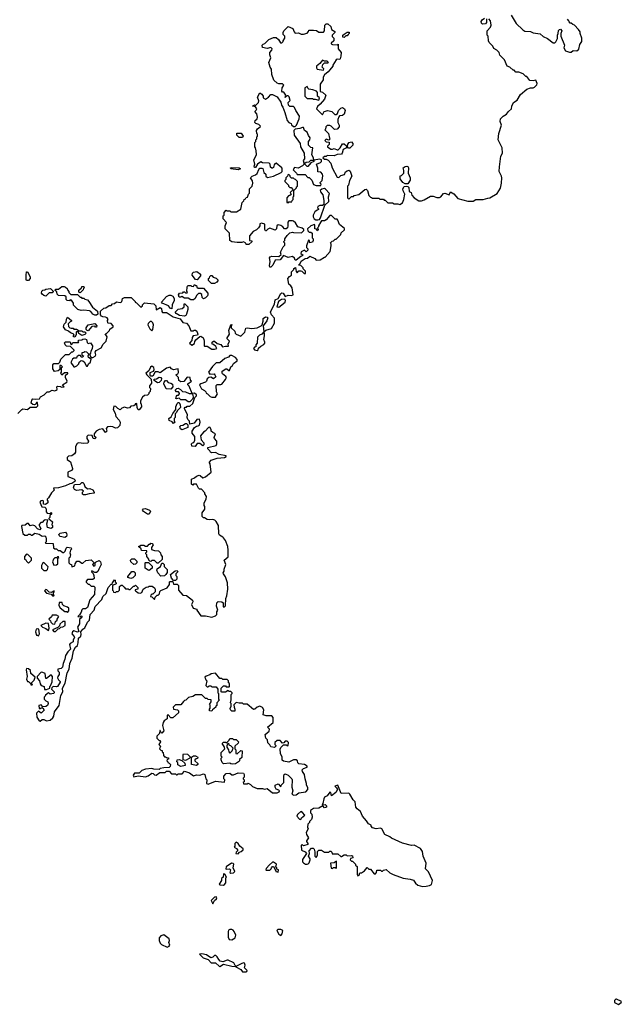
# Model space of a CAD drawing. Extents: x 2535812 to 2752880, y 540738 to 728399.
# Tile 13 of 213: x 2566939 to 2573567, y 596723 to 607567. Entities that reach past the tile are written whole.
import ezdxf

# ---------------------------------------------------------------- set-up
doc = ezdxf.new("R2010")
doc.units = 0

msp = doc.modelspace()

# ---------------------------------------------------------------- linework, layer by layer
at = {"layer": '0CON20XD'}
for points in [[(2570550, 605735), (2570550, 605605), (2570565, 605590), (2570595, 605620), (2570615, 605620), (2570625, 605630), (2570675, 605640), (2570742, 605698), (2570755, 605700), (2570770, 605685), (2570785, 605630), (2570802, 605612), (2570815, 605610), (2570825, 605600), (2570895, 605600), (2570905, 605590), (2570945, 605590), (2570955, 605580), (2570965, 605580), (2570995, 605550), (2571045, 605550), (2571065, 605540), (2571105, 605540), (2571125, 605532), (2571155, 605550), (2571172, 605588), (2571180, 605645), (2571163, 605683), (2571160, 605705), (2571175, 605730), (2571195, 605732), (2571215, 605730), (2571225, 605720), (2571230, 605675), (2571250, 605665), (2571260, 605635), (2571284, 605604), (2571335, 605572), (2571365, 605573), (2571395, 605582), (2571465, 605622), (2571493, 605623), (2571535, 605610), (2571565, 605609), (2571580, 605615), (2571609, 605651), (2571624, 605656), (2571672, 605638), (2571685, 605670), (2571720, 605650), (2571765, 605597), (2571875, 605567), (2571935, 605568), (2571964, 605586), (2572045, 605588), (2572095, 605603), (2572120, 605605), (2572199, 605651), (2572235, 605710), (2572246, 605765), (2572250, 605825), (2572247, 605845), (2572220, 605895), (2572223, 605945), (2572240, 606065), (2572258, 606095), (2572253, 606155), (2572210, 606245), (2572218, 606315), (2572246, 606405), (2572233, 606445), (2572236, 606474), (2572264, 606506), (2572300, 606525), (2572324, 606556), (2572356, 606584), (2572362, 606615), (2572380, 606655), (2572419, 606681), (2572457, 606743), (2572525, 606802), (2572565, 606818), (2572595, 606818), (2572610, 606825), (2572635, 606850), (2572638, 606865), (2572625, 606900), (2572595, 606892), (2572558, 606898), (2572525, 606940), (2572515, 606940), (2572485, 606970), (2572437, 606987), (2572405, 606990), (2572385, 607010), (2572375, 607010), (2572340, 607045), (2572310, 607055), (2572280, 607125), (2572230, 607175), (2572220, 607205), (2572195, 607230), (2572161, 607251), (2572150, 607275), (2572110, 607315), (2572102, 607335), (2572100, 607385), (2572090, 607395), (2572090, 607445), (2572127, 607485), (2572133, 607505), (2572127, 607555), (2572106, 607576)], [(2572080, 607575), (2572082, 607535), (2572069, 607521), (2572038, 607518), (2572025, 607530), (2572024, 607546), (2572032, 607565), (2572060, 607585)], [(2572352, 607615), (2572410, 607525), (2572480, 607455), (2572505, 607442), (2572565, 607438), (2572595, 607422), (2572672, 607412), (2572705, 607382), (2572755, 607360), (2572815, 607310), (2572835, 607310), (2572847, 607323), (2572862, 607358), (2572862, 607395), (2572872, 607415), (2572874, 607446), (2572885, 607460), (2572895, 607462), (2572912, 607445), (2572902, 607415), (2572902, 607385), (2572940, 607285), (2572932, 607255), (2572950, 607225), (2572995, 607210), (2573015, 607210), (2573035, 607228), (2573077, 607223), (2573098, 607242), (2573108, 607292), (2573130, 607325), (2573132, 607365), (2573113, 607413), (2573112, 607432), (2573095, 607460), (2573050, 607505), (2573032, 607512), (2573015, 607530), (2573005, 607530), (2572992, 607542), (2572990, 607555), (2572972, 607572)], [(2569630, 604130), (2569651, 604149), (2569712, 604165), (2569746, 604224), (2569745, 604280), (2569712, 604315), (2569702, 604345), (2569708, 604365), (2569747, 604433), (2569755, 604480), (2569785, 604498), (2569815, 604550), (2569825, 604558), (2569840, 604555), (2569865, 604520), (2569895, 604532), (2569935, 604530), (2569950, 604535), (2569942, 604615), (2569926, 604636), (2569903, 604653), (2569893, 604715), (2569910, 604740), (2569932, 604755), (2569935, 604790), (2569960, 604815), (2569960, 604825), (2569978, 604838), (2569983, 604793), (2569995, 604780), (2570015, 604800), (2570035, 604802), (2570048, 604798), (2570072, 604772), (2570088, 604772), (2570087, 604797), (2570062, 604822), (2570060, 604835), (2570035, 604860), (2570010, 604865), (2570028, 604882), (2570041, 604909), (2570085, 604936), (2570108, 604942), (2570135, 604962), (2570190, 604935), (2570205, 604920), (2570248, 604922), (2570295, 604950), (2570305, 604950), (2570358, 605015), (2570370, 605075), (2570370, 605095), (2570362, 605108), (2570382, 605128), (2570395, 605130), (2570415, 605150), (2570425, 605150), (2570478, 605202), (2570482, 605218), (2570518, 605252), (2570518, 605268), (2570462, 605312), (2570445, 605360), (2570435, 605370), (2570415, 605370), (2570375, 605410), (2570355, 605410), (2570316, 605364), (2570295, 605352), (2570265, 605350), (2570255, 605340), (2570230, 605295), (2570230, 605285), (2570220, 605275), (2570228, 605255), (2570215, 605240), (2570208, 605258), (2570190, 605265), (2570192, 605305), (2570185, 605312), (2570145, 605298), (2570110, 605265), (2570112, 605242), (2570128, 605228), (2570147, 605227), (2570160, 605215), (2570160, 605165), (2570172, 605152), (2570172, 605135), (2570165, 605118), (2570135, 605110), (2570130, 605135), (2570122, 605138), (2570098, 605075), (2570098, 605058), (2570112, 605042), (2570112, 605028), (2570095, 605010), (2570075, 605028), (2570041, 605009), (2570035, 604990), (2570060, 604975), (2570050, 604965), (2570035, 604960), (2569985, 604920), (2569975, 604920), (2569965, 604940), (2569945, 604960), (2569895, 604948), (2569845, 604970), (2569808, 604922), (2569755, 604920), (2569727, 604863), (2569705, 604840), (2569695, 604840), (2569690, 604855), (2569698, 604905), (2569692, 604945), (2569698, 604955), (2569715, 604963), (2569795, 604960), (2569818, 604982), (2569812, 605005), (2569818, 605022), (2569843, 605067), (2569860, 605085), (2569860, 605105), (2569850, 605115), (2569850, 605125), (2569860, 605135), (2569860, 605155), (2569885, 605190), (2569915, 605220), (2569945, 605228), (2569955, 605222), (2570045, 605220), (2570070, 605245), (2570070, 605255), (2570052, 605272), (2570004, 605284), (2569978, 605328), (2569957, 605347), (2569945, 605350), (2569905, 605350), (2569892, 605338), (2569893, 605295), (2569888, 605275), (2569875, 605262), (2569855, 605262), (2569836, 605286), (2569815, 605300), (2569785, 605308), (2569773, 605297), (2569768, 605262), (2569755, 605250), (2569695, 605270), (2569671, 605259), (2569655, 605240), (2569645, 605240), (2569638, 605255), (2569640, 605315), (2569603, 605327), (2569585, 605320), (2569584, 605295), (2569571, 605275), (2569547, 605253), (2569510, 605235), (2569472, 605185), (2569470, 605135), (2569495, 605130), (2569498, 605122), (2569465, 605090), (2569435, 605090), (2569430, 605105), (2569405, 605120), (2569385, 605112), (2569335, 605113), (2569275, 605122), (2569254, 605134), (2569252, 605215), (2569203, 605265), (2569202, 605295), (2569218, 605335), (2569180, 605375), (2569180, 605405), (2569190, 605415), (2569190, 605445), (2569212, 605468), (2569225, 605460), (2569255, 605460), (2569265, 605452), (2569328, 605452), (2569375, 605480), (2569390, 605555), (2569408, 605572), (2569412, 605588), (2569428, 605592), (2569432, 605608), (2569448, 605612), (2569460, 605645), (2569470, 605655), (2569470, 605705), (2569500, 605735), (2569508, 605765), (2569502, 605792), (2569480, 605825), (2569500, 605845), (2569535, 605858), (2569556, 605874), (2569573, 605917), (2569585, 605930), (2569605, 605932), (2569618, 605928), (2569630, 605885), (2569650, 605865), (2569650, 605845), (2569668, 605828), (2569735, 605842), (2569818, 605882), (2569830, 605895), (2569832, 605925), (2569828, 605935), (2569765, 605987), (2569750, 605980), (2569742, 605968), (2569735, 605940), (2569725, 605930), (2569715, 605930), (2569703, 605943), (2569697, 605977), (2569688, 605988), (2569615, 605990), (2569595, 606000), (2569560, 605975), (2569535, 605940), (2569525, 605940), (2569522, 605955), (2569530, 605975), (2569518, 606025), (2569538, 606055), (2569547, 606083), (2569543, 606123), (2569537, 606157), (2569530, 606165), (2569530, 606215), (2569540, 606225), (2569540, 606245), (2569550, 606255), (2569550, 606275), (2569560, 606285), (2569560, 606305), (2569550, 606315), (2569548, 606345), (2569558, 606365), (2569588, 606385), (2569590, 606395), (2569574, 606414), (2569540, 606425), (2569530, 606435), (2569532, 606455), (2569554, 606476), (2569560, 606495), (2569551, 606531), (2569530, 606555), (2569545, 606570), (2569550, 606585), (2569538, 606608), (2569502, 606615), (2569525, 606628), (2569538, 606622), (2569568, 606655), (2569572, 606672), (2569557, 606715), (2569585, 606760), (2569608, 606745), (2569620, 606725), (2569620, 606705), (2569645, 606690), (2569680, 606715), (2569705, 606742), (2569725, 606742), (2569775, 606718), (2569817, 606657), (2569822, 606625), (2569837, 606605), (2569860, 606545), (2569887, 606455), (2569905, 606433), (2569930, 606425), (2569935, 606410), (2569955, 606390), (2569975, 606390), (2569990, 606405), (2570016, 606474), (2570021, 606505), (2569980, 606565), (2569968, 606598), (2569955, 606612), (2569915, 606610), (2569900, 606625), (2569898, 606655), (2569918, 606675), (2569906, 606716), (2569895, 606727), (2569882, 606728), (2569865, 606710), (2569870, 606735), (2569848, 606768), (2569835, 606768), (2569825, 606780), (2569830, 606815), (2569850, 606845), (2569835, 606860), (2569795, 606860), (2569775, 606867), (2569740, 606900), (2569715, 606963), (2569712, 607022), (2569698, 607045), (2569683, 607095), (2569707, 607145), (2569695, 607180), (2569694, 607206), (2569718, 607232), (2569720, 607245), (2569705, 607260), (2569665, 607248), (2569615, 607262), (2569610, 607285), (2569622, 607298), (2569640, 607305), (2569685, 607348), (2569735, 607372), (2569765, 607370), (2569789, 607349), (2569812, 607312), (2569825, 607310), (2569840, 607325), (2569840, 607335), (2569860, 607365), (2569860, 607385), (2569840, 607405), (2569843, 607427), (2569850, 607445), (2569895, 607490), (2569948, 607468), (2569962, 607432), (2569975, 607420), (2570012, 607422), (2570038, 607408), (2570065, 607408), (2570105, 607420), (2570120, 607435), (2570125, 607450), (2570175, 607452), (2570207, 607447), (2570235, 607430), (2570285, 607430), (2570298, 607445), (2570300, 607505), (2570315, 607520), (2570335, 607520), (2570365, 607490), (2570375, 607460), (2570410, 607435), (2570410, 607425), (2570380, 607395), (2570382, 607382), (2570400, 607365), (2570400, 607335), (2570372, 607308), (2570370, 607300), (2570385, 607292), (2570435, 607290), (2570448, 607298), (2570448, 607245), (2570480, 607205), (2570478, 607165), (2570470, 607135), (2570465, 607130), (2570438, 607132), (2570427, 607123), (2570390, 607065), (2570390, 607055), (2570354, 607016), (2570339, 606991), (2570295, 606958), (2570282, 606935), (2570282, 606905), (2570250, 606855), (2570250, 606775), (2570275, 606770), (2570310, 606735), (2570297, 606693), (2570250, 606635), (2570221, 606609), (2570210, 606585), (2570275, 606520), (2570294, 606556), (2570335, 606568), (2570377, 606557), (2570412, 606522), (2570427, 606523), (2570440, 606535), (2570452, 606568), (2570476, 606594), (2570495, 606600), (2570517, 606585), (2570523, 606565), (2570512, 606525), (2570495, 606512), (2570463, 606507), (2570453, 606497), (2570444, 606466), (2570442, 606435), (2570460, 606405), (2570460, 606385), (2570438, 606362), (2570408, 606358), (2570370, 606395), (2570355, 606400), (2570325, 606400), (2570312, 606388), (2570308, 606362), (2570300, 606355), (2570340, 606315), (2570352, 606262), (2570360, 606255), (2570345, 606240), (2570315, 606250), (2570300, 606235), (2570315, 606220), (2570348, 606218), (2570347, 606193), (2570330, 606175), (2570330, 606165), (2570365, 606142), (2570385, 606140), (2570405, 606148), (2570435, 606132), (2570447, 606133), (2570470, 606155), (2570495, 606200), (2570515, 606198), (2570538, 606178), (2570540, 606155), (2570504, 606136), (2570493, 606095), (2570485, 606087), (2570437, 606083), (2570405, 606068), (2570325, 606070), (2570315, 606060), (2570295, 606060), (2570280, 606045), (2570295, 606030), (2570315, 606030), (2570338, 606018), (2570368, 605988), (2570382, 605935), (2570435, 605832), (2570455, 605830), (2570475, 605850), (2570517, 605863), (2570527, 605893), (2570545, 605902), (2570565, 605910), (2570578, 605898), (2570598, 605845), (2570572, 605795), (2570560, 605745), (2570550, 605735)], [(2570515, 607370), (2570500, 607375), (2570500, 607395), (2570512, 607408), (2570545, 607430), (2570568, 607428), (2570570, 607415), (2570558, 607402), (2570545, 607390), (2570532, 607388), (2570515, 607370)], [(2570285, 607012), (2570290, 607025), (2570272, 607045), (2570280, 607075), (2570298, 607092), (2570335, 607090), (2570340, 607095), (2570325, 607110), (2570295, 607110), (2570275, 607120), (2570246, 607084), (2570210, 607055), (2570208, 607035), (2570215, 607020), (2570285, 607012)], [(2570235, 606680), (2570240, 606705), (2570220, 606725), (2570220, 606765), (2570208, 606778), (2570170, 606795), (2570123, 606803), (2570112, 606812), (2570105, 606830), (2570080, 606815), (2570080, 606725), (2570105, 606700), (2570165, 606700), (2570173, 606693), (2570195, 606692), (2570235, 606680)], [(2570255, 605740), (2570260, 605755), (2570250, 605765), (2570250, 605775), (2570270, 605795), (2570278, 605848), (2570273, 605865), (2570256, 605886), (2570223, 605893), (2570223, 605933), (2570208, 605975), (2570252, 605995), (2570262, 606005), (2570262, 606022), (2570245, 606032), (2570180, 606020), (2570178, 606005), (2570145, 605992), (2570115, 605950), (2570105, 605950), (2570080, 605975), (2570080, 605985), (2570094, 605996), (2570127, 606003), (2570145, 606020), (2570180, 606020), (2570176, 606046), (2570157, 606077), (2570170, 606155), (2570145, 606160), (2570120, 606185), (2570120, 606225), (2570137, 606243), (2570138, 606265), (2570120, 606290), (2570107, 606327), (2570078, 606348), (2570065, 606378), (2570055, 606380), (2570025, 606368), (2569975, 606360), (2569960, 606345), (2569962, 606295), (2570028, 606205), (2570032, 606165), (2570073, 606095), (2570078, 606035), (2570062, 606015), (2570072, 605975), (2570054, 605956), (2570005, 605932), (2569965, 605940), (2569950, 605915), (2569988, 605878), (2569995, 605860), (2570085, 605860), (2570115, 605830), (2570128, 605828), (2570158, 605798), (2570175, 605750), (2570205, 605740), (2570255, 605740)], [(2569395, 606270), (2569355, 606270), (2569330, 606295), (2569332, 606318), (2569378, 606318), (2569400, 606285), (2569395, 606270)], [(2570575, 606150), (2570562, 606152), (2570550, 606165), (2570553, 606197), (2570570, 606215), (2570595, 606220), (2570610, 606205), (2570610, 606185), (2570575, 606150)], [(2569345, 605913), (2569265, 605923), (2569260, 605935), (2569275, 605940), (2569355, 605937), (2569370, 605925), (2569345, 605913)], [(2571215, 605760), (2571185, 605760), (2571160, 605775), (2571130, 605815), (2571132, 605848), (2571145, 605850), (2571170, 605875), (2571172, 605905), (2571163, 605937), (2571185, 605950), (2571205, 605952), (2571215, 605950), (2571222, 605935), (2571220, 605875), (2571242, 605825), (2571242, 605798), (2571215, 605760)], [(2569895, 605550), (2569905, 605560), (2569938, 605562), (2569940, 605575), (2569950, 605585), (2569950, 605615), (2569960, 605625), (2569960, 605685), (2569990, 605715), (2569990, 605725), (2570000, 605735), (2570000, 605785), (2569978, 605808), (2569965, 605810), (2569955, 605820), (2569932, 605822), (2569920, 605835), (2569918, 605848), (2569905, 605860), (2569892, 605858), (2569888, 605842), (2569870, 605825), (2569870, 605805), (2569860, 605795), (2569860, 605785), (2569900, 605745), (2569900, 605735), (2569915, 605720), (2569928, 605718), (2569948, 605698), (2569950, 605685), (2569932, 605678), (2569920, 605665), (2569928, 605642), (2569915, 605630), (2569902, 605628), (2569880, 605605), (2569880, 605555), (2569895, 605550)], [(2570201, 605361), (2570225, 605362), (2570242, 605368), (2570254, 605386), (2570300, 605525), (2570343, 605565), (2570340, 605615), (2570352, 605652), (2570309, 605699), (2570295, 605708), (2570268, 605702), (2570250, 605685), (2570252, 605672), (2570279, 605639), (2570289, 605575), (2570288, 605532), (2570275, 605520), (2570245, 605520), (2570222, 605508), (2570220, 605495), (2570230, 605485), (2570230, 605475), (2570215, 605470), (2570191, 605449), (2570172, 605415), (2570172, 605395), (2570184, 605374), (2570201, 605361)], [(2567035, 604693), (2567015, 604694), (2567011, 604705), (2567009, 604755), (2567015, 604790), (2567025, 604790), (2567053, 604733), (2567053, 604715), (2567035, 604693)], [(2568895, 604700), (2568874, 604704), (2568840, 604755), (2568842, 604775), (2568855, 604788), (2568892, 604792), (2568930, 604765), (2568930, 604745), (2568895, 604700)], [(2569085, 604660), (2569052, 604662), (2569020, 604695), (2569020, 604715), (2569030, 604725), (2569032, 604738), (2569045, 604750), (2569055, 604750), (2569072, 604732), (2569105, 604720), (2569127, 604697), (2569110, 604675), (2569085, 604660)], [(2567785, 604312), (2567765, 604313), (2567745, 604322), (2567723, 604353), (2567709, 604359), (2567645, 604367), (2567615, 604363), (2567580, 604375), (2567532, 604422), (2567530, 604445), (2567508, 604478), (2567495, 604480), (2567488, 604472), (2567460, 604475), (2567450, 604485), (2567450, 604515), (2567437, 604527), (2567365, 604530), (2567350, 604545), (2567348, 604568), (2567330, 604585), (2567332, 604598), (2567365, 604600), (2567403, 604627), (2567427, 604627), (2567445, 604620), (2567460, 604605), (2567465, 604590), (2567480, 604575), (2567482, 604562), (2567502, 604542), (2567575, 604540), (2567605, 604510), (2567615, 604510), (2567625, 604500), (2567645, 604500), (2567655, 604490), (2567685, 604480), (2567702, 604465), (2567741, 604401), (2567797, 604357), (2567800, 604325), (2567785, 604312)], [(2567605, 604560), (2567590, 604565), (2567592, 604588), (2567618, 604612), (2567622, 604628), (2567645, 604630), (2567650, 604615), (2567640, 604605), (2567638, 604592), (2567605, 604560)], [(2568855, 604480), (2568825, 604480), (2568795, 604500), (2568755, 604500), (2568725, 604520), (2568715, 604510), (2568695, 604510), (2568688, 604535), (2568700, 604555), (2568735, 604560), (2568745, 604570), (2568755, 604570), (2568765, 604560), (2568785, 604560), (2568787, 604567), (2568780, 604575), (2568782, 604625), (2568792, 604638), (2568825, 604640), (2568833, 604633), (2568855, 604630), (2568865, 604650), (2568875, 604640), (2568885, 604640), (2568892, 604622), (2568905, 604610), (2568965, 604610), (2569010, 604555), (2569010, 604535), (2569006, 604524), (2568985, 604502), (2568965, 604492), (2568948, 604508), (2568945, 604540), (2568932, 604552), (2568908, 604552), (2568885, 604530), (2568872, 604495), (2568855, 604480)], [(2567225, 604523), (2567205, 604528), (2567188, 604545), (2567180, 604555), (2567182, 604578), (2567192, 604588), (2567215, 604590), (2567225, 604600), (2567278, 604608), (2567308, 604578), (2567308, 604572), (2567295, 604560), (2567263, 604557), (2567225, 604523)], [(2568615, 604382), (2568600, 604385), (2568580, 604415), (2568510, 604445), (2568502, 604455), (2568555, 604518), (2568587, 604533), (2568605, 604532), (2568625, 604522), (2568642, 604495), (2568642, 604475), (2568620, 604425), (2568615, 604382)], [(2566919, 603231), (2566962, 603275), (2566975, 603280), (2567025, 603273), (2567055, 603300), (2567125, 603300), (2567140, 603315), (2567135, 603350), (2567125, 603350), (2567118, 603332), (2567103, 603327), (2567085, 603328), (2567067, 603345), (2567074, 603376), (2567085, 603392), (2567115, 603388), (2567158, 603392), (2567168, 603415), (2567210, 603435), (2567243, 603467), (2567265, 603468), (2567295, 603488), (2567325, 603480), (2567340, 603485), (2567350, 603495), (2567348, 603522), (2567355, 603530), (2567387, 603527), (2567395, 603520), (2567428, 603525), (2567410, 603545), (2567458, 603575), (2567460, 603585), (2567443, 603625), (2567442, 603645), (2567455, 603660), (2567470, 603665), (2567468, 603678), (2567433, 603677), (2567402, 603652), (2567392, 603675), (2567400, 603685), (2567400, 603735), (2567410, 603745), (2567395, 603760), (2567382, 603758), (2567380, 603715), (2567362, 603698), (2567323, 603693), (2567305, 603720), (2567303, 603737), (2567303, 603767), (2567315, 603780), (2567368, 603782), (2567380, 603795), (2567392, 603828), (2567442, 603878), (2567485, 603880), (2567515, 603910), (2567525, 603910), (2567538, 603922), (2567538, 603928), (2567498, 603968), (2567453, 603973), (2567440, 603985), (2567432, 604008), (2567445, 604020), (2567495, 604020), (2567502, 603992), (2567515, 603990), (2567525, 604010), (2567585, 604010), (2567590, 604015), (2567580, 604025), (2567592, 604038), (2567625, 604040), (2567635, 604050), (2567655, 604052), (2567673, 604043), (2567683, 604013), (2567695, 604000), (2567718, 604008), (2567740, 603975), (2567737, 603943), (2567723, 603917), (2567720, 603895), (2567710, 603885), (2567712, 603872), (2567728, 603848), (2567745, 603848), (2567769, 603861), (2567777, 603875), (2567772, 603905), (2567782, 603925), (2567835, 603952), (2567857, 603993), (2567890, 604025), (2567902, 604075), (2567882, 604108), (2567895, 604110), (2567930, 604145), (2567932, 604158), (2567968, 604185), (2567968, 604195), (2567945, 604222), (2567915, 604223), (2567909, 604229), (2567907, 604253), (2567912, 604265), (2567903, 604283), (2567885, 604292), (2567854, 604294), (2567841, 604301), (2567830, 604315), (2567830, 604355), (2567865, 604390), (2567887, 604393), (2567925, 604420), (2567945, 604420), (2567963, 604437), (2567985, 604442), (2568005, 604458), (2568045, 604452), (2568065, 604460), (2568072, 604495), (2568095, 604508), (2568167, 604507), (2568210, 604465), (2568210, 604455), (2568225, 604450), (2568275, 604400), (2568290, 604415), (2568290, 604425), (2568313, 604447), (2568415, 604439), (2568439, 604415), (2568442, 604372), (2568485, 604396), (2568500, 604385), (2568503, 604353), (2568511, 604341), (2568555, 604341), (2568565, 604340), (2568630, 604295), (2568705, 604271), (2568735, 604232), (2568776, 604226), (2568803, 604195), (2568825, 604140), (2568855, 604140), (2568862, 604148), (2568875, 604148), (2568890, 604135), (2568900, 604105), (2568898, 604092), (2568850, 604085), (2568838, 604065), (2568837, 604033), (2568810, 604005), (2568835, 603982), (2568865, 604000), (2568868, 604022), (2568880, 604040), (2568922, 604078), (2568935, 604080), (2568945, 604070), (2568955, 604070), (2568968, 604045), (2568972, 604025), (2568970, 603975), (2568975, 603970), (2569005, 603970), (2569055, 603940), (2569085, 603938), (2569110, 603945), (2569099, 603969), (2569075, 603990), (2569060, 603995), (2569060, 604015), (2569075, 604028), (2569085, 604028), (2569115, 604002), (2569155, 603988), (2569173, 603963), (2569205, 603973), (2569240, 603970), (2569237, 603995), (2569250, 604025), (2569220, 604055), (2569252, 604105), (2569242, 604145), (2569265, 604208), (2569275, 604210), (2569280, 604205), (2569270, 604195), (2569270, 604175), (2569308, 604135), (2569314, 604114), (2569325, 604102), (2569375, 604082), (2569418, 604125), (2569431, 604169), (2569446, 604174), (2569495, 604167), (2569555, 604172), (2569600, 604195), (2569610, 604205), (2569620, 604245), (2569620, 604275), (2569647, 604293), (2569665, 604292), (2569672, 604285), (2569661, 604249), (2569620, 604195), (2569630, 604130)], [(2568755, 604302), (2568700, 604310), (2568662, 604332), (2568653, 604345), (2568685, 604378), (2568730, 604385), (2568750, 604405), (2568750, 604435), (2568755, 604440), (2568790, 604405), (2568790, 604375), (2568778, 604325), (2568770, 604310), (2568755, 604302)], [(2569795, 604400), (2569862, 604455), (2569868, 604475), (2569858, 604488), (2569824, 604486), (2569790, 604465), (2569770, 604405), (2569795, 604400)], [(2567545, 604070), (2567530, 604075), (2567530, 604085), (2567540, 604095), (2567528, 604108), (2567498, 604118), (2567475, 604138), (2567442, 604152), (2567420, 604185), (2567428, 604215), (2567450, 604235), (2567453, 604267), (2567465, 604290), (2567510, 604255), (2567510, 604245), (2567495, 604240), (2567472, 604218), (2567478, 604188), (2567490, 604175), (2567505, 604168), (2567528, 604168), (2567535, 604160), (2567565, 604160), (2567595, 604140), (2567625, 604140), (2567635, 604130), (2567655, 604130), (2567670, 604115), (2567655, 604100), (2567625, 604090), (2567592, 604112), (2567588, 604128), (2567565, 604130), (2567560, 604125), (2567560, 604095), (2567545, 604070)], [(2567695, 604140), (2567682, 604142), (2567670, 604155), (2567670, 604175), (2567692, 604208), (2567765, 604220), (2567790, 604195), (2567785, 604180), (2567775, 604180), (2567765, 604190), (2567732, 604188), (2567695, 604140)], [(2568395, 604140), (2568407, 604153), (2568412, 604205), (2568405, 604230), (2568392, 604242), (2568378, 604242), (2568355, 604220), (2568352, 604205), (2568373, 604163), (2568395, 604140)], [(2569555, 603922), (2569565, 603930), (2569571, 603949), (2569595, 603972), (2569629, 603991), (2569638, 604005), (2569640, 604015), (2569627, 604045), (2569636, 604086), (2569637, 604115), (2569630, 604130), (2569608, 604105), (2569579, 604091), (2569559, 604071), (2569556, 604004), (2569542, 603985), (2569540, 603965), (2569525, 603960), (2569513, 603947), (2569525, 603930), (2569555, 603922)], [(2567545, 603743), (2567570, 603755), (2567590, 603775), (2567590, 603785), (2567601, 603799), (2567617, 603813), (2567635, 603810), (2567650, 603800), (2567675, 603750), (2567685, 603750), (2567698, 603775), (2567718, 603795), (2567728, 603828), (2567698, 603845), (2567692, 603865), (2567700, 603885), (2567680, 603905), (2567655, 603908), (2567645, 603900), (2567622, 603898), (2567622, 603872), (2567640, 603865), (2567635, 603850), (2567615, 603850), (2567608, 603868), (2567585, 603870), (2567570, 603855), (2567565, 603840), (2567535, 603840), (2567522, 603828), (2567503, 603793), (2567534, 603744), (2567545, 603743)], [(2569095, 603410), (2569117, 603445), (2569107, 603467), (2569103, 603537), (2569115, 603550), (2569155, 603548), (2569165, 603552), (2569207, 603603), (2569217, 603625), (2569209, 603639), (2569172, 603665), (2569168, 603675), (2569170, 603695), (2569208, 603722), (2569222, 603722), (2569243, 603703), (2569250, 603705), (2569266, 603744), (2569283, 603757), (2569295, 603780), (2569335, 603810), (2569333, 603825), (2569316, 603845), (2569275, 603868), (2569255, 603870), (2569239, 603851), (2569200, 603835), (2569145, 603788), (2569102, 603788), (2569062, 603748), (2569018, 603685), (2569033, 603663), (2569080, 603665), (2569090, 603655), (2569098, 603632), (2569075, 603610), (2569045, 603630), (2569023, 603627), (2569005, 603610), (2568998, 603585), (2568986, 603574), (2568933, 603557), (2568920, 603545), (2568941, 603501), (2568973, 603483), (2568988, 603468), (2568994, 603454), (2569008, 603448), (2569037, 603417), (2569055, 603410), (2569095, 603410)], [(2567165, 599840), (2567185, 599860), (2567205, 599860), (2567235, 599847), (2567275, 599853), (2567305, 599877), (2567316, 599895), (2567322, 599945), (2567372, 600015), (2567391, 600125), (2567414, 600165), (2567409, 600205), (2567439, 600261), (2567462, 600375), (2567484, 600415), (2567491, 600475), (2567517, 600535), (2567532, 600615), (2567554, 600656), (2567574, 600676), (2567583, 600705), (2567588, 600755), (2567611, 600779), (2567617, 600795), (2567612, 600825), (2567634, 600856), (2567655, 600868), (2567685, 600932), (2567707, 600955), (2567717, 601015), (2567760, 601065), (2567770, 601105), (2567845, 601180), (2567853, 601215), (2567891, 601249), (2567913, 601315), (2567945, 601350), (2567958, 601352), (2567960, 601365), (2567982, 601398), (2567990, 601395), (2567990, 601375), (2568000, 601365), (2568000, 601355), (2567960, 601335), (2567960, 601285), (2567970, 601275), (2567972, 601262), (2567995, 601260), (2568005, 601270), (2568025, 601270), (2568040, 601285), (2568040, 601325), (2568055, 601340), (2568068, 601338), (2568088, 601318), (2568105, 601300), (2568135, 601300), (2568145, 601290), (2568155, 601290), (2568192, 601328), (2568205, 601330), (2568215, 601340), (2568240, 601315), (2568240, 601295), (2568212, 601288), (2568210, 601275), (2568225, 601270), (2568243, 601253), (2568265, 601250), (2568285, 601260), (2568300, 601295), (2568332, 601318), (2568355, 601320), (2568365, 601330), (2568397, 601327), (2568425, 601310), (2568432, 601295), (2568430, 601265), (2568405, 601240), (2568395, 601240), (2568382, 601228), (2568380, 601215), (2568395, 601210), (2568425, 601180), (2568432, 601208), (2568455, 601230), (2568465, 601230), (2568478, 601242), (2568482, 601268), (2568495, 601280), (2568565, 601310), (2568590, 601345), (2568590, 601375), (2568595, 601380), (2568625, 601380), (2568632, 601352), (2568675, 601350), (2568690, 601335), (2568690, 601285), (2568735, 601230), (2568777, 601227), (2568842, 601175), (2568848, 601155), (2568832, 601125), (2568850, 601085), (2568890, 601075), (2568890, 601065), (2568935, 601000), (2568985, 601002), (2569055, 600988), (2569095, 601000), (2569110, 601015), (2569110, 601045), (2569120, 601065), (2569107, 601107), (2569112, 601145), (2569125, 601158), (2569167, 601157), (2569180, 601145), (2569182, 601102), (2569195, 601100), (2569207, 601113), (2569208, 601192), (2569219, 601221), (2569232, 601295), (2569227, 601365), (2569205, 601430), (2569183, 601463), (2569182, 601475), (2569192, 601495), (2569192, 601515), (2569208, 601565), (2569190, 601615), (2569235, 601650), (2569236, 601725), (2569230, 601765), (2569205, 601830), (2569185, 601862), (2569175, 601868), (2569140, 601890), (2569133, 601903), (2569130, 601995), (2569105, 602040), (2569090, 602055), (2569065, 602062), (2569035, 602058), (2569003, 602063), (2568975, 602080), (2568965, 602080), (2568950, 602095), (2568948, 602135), (2568980, 602175), (2568980, 602205), (2568970, 602215), (2568970, 602245), (2568992, 602288), (2568997, 602317), (2568980, 602345), (2568980, 602355), (2568940, 602395), (2568918, 602398), (2568907, 602407), (2568885, 602450), (2568855, 602450), (2568845, 602442), (2568832, 602452), (2568830, 602505), (2568865, 602522), (2568885, 602540), (2568915, 602550), (2568928, 602548), (2568955, 602520), (2568985, 602532), (2569048, 602585), (2569038, 602675), (2569030, 602685), (2569030, 602695), (2569048, 602715), (2569113, 602737), (2569195, 602747), (2569212, 602755), (2569212, 602762), (2569135, 602780), (2569095, 602800), (2569055, 602798), (2569040, 602805), (2569035, 602820), (2569012, 602842), (2569010, 602855), (2569102, 602878), (2569112, 602895), (2569112, 602925), (2569084, 602954), (2569080, 602965), (2569097, 603007), (2569065, 603020), (2569050, 603035), (2569048, 603055), (2569035, 603078), (2569020, 603075), (2568983, 603037), (2568964, 603026), (2568930, 602985), (2568938, 602938), (2568967, 602907), (2568968, 602885), (2568958, 602872), (2568925, 602900), (2568895, 602900), (2568872, 602868), (2568835, 602870), (2568830, 602895), (2568842, 602908), (2568858, 602912), (2568868, 602935), (2568870, 602975), (2568840, 603015), (2568840, 603035), (2568866, 603074), (2568885, 603092), (2568905, 603093), (2568918, 603102), (2568927, 603135), (2568918, 603168), (2568890, 603165), (2568860, 603125), (2568812, 603112), (2568810, 603145), (2568790, 603165), (2568782, 603185), (2568787, 603217), (2568760, 603265), (2568758, 603278), (2568750, 603285), (2568762, 603298), (2568775, 603300), (2568785, 603310), (2568815, 603310), (2568845, 603340), (2568870, 603405), (2568887, 603423), (2568887, 603437), (2568865, 603452), (2568840, 603450), (2568848, 603435), (2568850, 603405), (2568842, 603388), (2568815, 603360), (2568795, 603360), (2568765, 603380), (2568715, 603380), (2568695, 603400), (2568665, 603390), (2568660, 603395), (2568665, 603420), (2568675, 603430), (2568688, 603432), (2568700, 603445), (2568700, 603455), (2568687, 603467), (2568665, 603470), (2568650, 603485), (2568670, 603505), (2568685, 603508), (2568710, 603495), (2568732, 603472), (2568765, 603469), (2568805, 603451), (2568840, 603450), (2568805, 603530), (2568790, 603545), (2568792, 603558), (2568830, 603585), (2568820, 603595), (2568818, 603628), (2568785, 603630), (2568748, 603582), (2568715, 603580), (2568692, 603595), (2568690, 603625), (2568660, 603655), (2568680, 603665), (2568687, 603683), (2568685, 603720), (2568635, 603712), (2568612, 603722), (2568595, 603740), (2568555, 603730), (2568485, 603678), (2568465, 603688), (2568433, 603687), (2568405, 603640), (2568385, 603640), (2568378, 603648), (2568378, 603682), (2568413, 603697), (2568420, 603715), (2568418, 603735), (2568395, 603752), (2568379, 603741), (2568362, 603698), (2568328, 603675), (2568338, 603655), (2568388, 603608), (2568392, 603565), (2568370, 603535), (2568370, 603515), (2568380, 603505), (2568378, 603472), (2568362, 603458), (2568360, 603445), (2568348, 603432), (2568312, 603428), (2568291, 603409), (2568273, 603377), (2568268, 603365), (2568270, 603345), (2568277, 603337), (2568282, 603305), (2568255, 603270), (2568245, 603270), (2568232, 603295), (2568230, 603335), (2568225, 603340), (2568212, 603338), (2568210, 603325), (2568197, 603313), (2568165, 603310), (2568147, 603293), (2568125, 603290), (2568095, 603300), (2568065, 603288), (2568045, 603270), (2568020, 603285), (2567998, 603308), (2567975, 603310), (2567970, 603275), (2567992, 603235), (2567998, 603195), (2568036, 603156), (2568046, 603136), (2568042, 603098), (2568018, 603072), (2567995, 603070), (2567965, 603082), (2567934, 603086), (2567908, 603082), (2567890, 603065), (2567900, 603035), (2567885, 603020), (2567855, 603060), (2567815, 603052), (2567780, 603035), (2567760, 603005), (2567760, 602985), (2567780, 602965), (2567768, 602952), (2567750, 602955), (2567738, 602988), (2567695, 602990), (2567680, 602975), (2567680, 602955), (2567698, 602925), (2567688, 602902), (2567645, 602900), (2567585, 602908), (2567571, 602899), (2567554, 602866), (2567552, 602805), (2567542, 602785), (2567515, 602762), (2567475, 602760), (2567460, 602745), (2567462, 602722), (2567497, 602697), (2567520, 602625), (2567520, 602615), (2567508, 602602), (2567470, 602585), (2567470, 602535), (2567535, 602510), (2567550, 602495), (2567548, 602482), (2567515, 602460), (2567493, 602457), (2567445, 602432), (2567365, 602410), (2567312, 602408), (2567320, 602385), (2567288, 602355), (2567255, 602300), (2567240, 602285), (2567240, 602275), (2567250, 602265), (2567250, 602245), (2567222, 602228), (2567202, 602232), (2567200, 602265), (2567195, 602270), (2567173, 602267), (2567162, 602255), (2567182, 602202), (2567215, 602200), (2567227, 602187), (2567232, 602175), (2567230, 602145), (2567242, 602132), (2567275, 602130), (2567285, 602140), (2567290, 602135), (2567288, 602122), (2567270, 602105), (2567270, 602085), (2567260, 602075), (2567260, 602065), (2567275, 602060), (2567300, 602035), (2567292, 602005), (2567300, 601995), (2567300, 601975), (2567285, 601963), (2567244, 601974), (2567238, 602015), (2567250, 602055), (2567225, 602060), (2567210, 602055), (2567185, 602030), (2567172, 602028), (2567153, 602007), (2567152, 601995), (2567172, 601965), (2567162, 601948), (2567135, 601960), (2567104, 601994), (2567085, 602000), (2567055, 601994), (2567035, 602018), (2567023, 602017), (2566999, 602001), (2566964, 601996), (2566959, 601985), (2566975, 601910), (2566995, 601890), (2567025, 601890), (2567035, 601900), (2567055, 601900), (2567065, 601890), (2567075, 601890), (2567105, 601913), (2567155, 601902), (2567185, 601880), (2567215, 601882), (2567225, 601870), (2567230, 601845), (2567230, 601815), (2567220, 601805), (2567225, 601800), (2567308, 601798), (2567312, 601752), (2567325, 601740), (2567345, 601740), (2567362, 601722), (2567385, 601720), (2567415, 601700), (2567425, 601700), (2567440, 601715), (2567450, 601745), (2567463, 601757), (2567505, 601750), (2567510, 601735), (2567500, 601725), (2567492, 601695), (2567498, 601675), (2567490, 601645), (2567480, 601635), (2567480, 601585), (2567495, 601570), (2567508, 601568), (2567515, 601540), (2567548, 601552), (2567550, 601575), (2567568, 601602), (2567595, 601602), (2567623, 601583), (2567635, 601582), (2567668, 601612), (2567725, 601620), (2567760, 601585), (2567740, 601565), (2567755, 601550), (2567770, 601555), (2567770, 601585), (2567783, 601597), (2567815, 601610), (2567830, 601595), (2567838, 601565), (2567812, 601515)], [(2568458, 603568), (2568430, 603585), (2568420, 603595), (2568422, 603608), (2568445, 603612), (2568475, 603629), (2568495, 603627), (2568500, 603615), (2568496, 603594), (2568475, 603572), (2568458, 603568)], [(2568605, 603498), (2568552, 603502), (2568527, 603557), (2568531, 603575), (2568545, 603593), (2568555, 603594), (2568575, 603571), (2568605, 603564), (2568621, 603551), (2568626, 603524), (2568605, 603498)], [(2568635, 603120), (2568618, 603138), (2568584, 603154), (2568582, 603175), (2568608, 603192), (2568625, 603230), (2568660, 603275), (2568660, 603305), (2568675, 603340), (2568685, 603350), (2568695, 603350), (2568708, 603325), (2568710, 603295), (2568672, 603258), (2568665, 603240), (2568650, 603225), (2568650, 603185), (2568640, 603175), (2568640, 603145), (2568650, 603135), (2568635, 603120)], [(2568725, 603050), (2568711, 603061), (2568703, 603087), (2568713, 603097), (2568735, 603100), (2568765, 603120), (2568775, 603120), (2568790, 603105), (2568790, 603075), (2568735, 603052), (2568725, 603050)], [(2567643, 602333), (2567632, 602342), (2567630, 602365), (2567640, 602375), (2567625, 602390), (2567565, 602382), (2567544, 602394), (2567532, 602415), (2567542, 602448), (2567605, 602452), (2567625, 602470), (2567635, 602470), (2567645, 602460), (2567657, 602427), (2567685, 602400), (2567712, 602402), (2567745, 602390), (2567760, 602365), (2567758, 602352), (2567704, 602346), (2567665, 602333), (2567643, 602333)], [(2568365, 602122), (2568345, 602122), (2568301, 602151), (2568292, 602165), (2568301, 602179), (2568325, 602182), (2568370, 602165), (2568380, 602155), (2568365, 602122)], [(2567435, 601864), (2567384, 601874), (2567372, 601885), (2567371, 601899), (2567385, 601911), (2567445, 601922), (2567455, 601910), (2567458, 601892), (2567453, 601875), (2567435, 601864)], [(2568465, 601580), (2568455, 601580), (2568425, 601610), (2568395, 601610), (2568385, 601600), (2568372, 601602), (2568360, 601615), (2568360, 601625), (2568340, 601655), (2568340, 601675), (2568330, 601685), (2568330, 601695), (2568340, 601705), (2568338, 601718), (2568282, 601722), (2568278, 601738), (2568252, 601762), (2568252, 601768), (2568265, 601770), (2568275, 601780), (2568305, 601780), (2568325, 601770), (2568345, 601770), (2568365, 601790), (2568375, 601790), (2568385, 601800), (2568398, 601798), (2568410, 601785), (2568390, 601755), (2568392, 601732), (2568425, 601720), (2568467, 601717), (2568490, 601695), (2568493, 601673), (2568510, 601655), (2568507, 601623), (2568465, 601580)], [(2567035, 601580), (2567070, 601615), (2567070, 601635), (2567028, 601678), (2567015, 601680), (2566990, 601655), (2566990, 601625), (2567005, 601620), (2567012, 601602), (2567035, 601580)], [(2567235, 601500), (2567247, 601513), (2567252, 601542), (2567205, 601590), (2567191, 601579), (2567178, 601555), (2567178, 601525), (2567205, 601502), (2567235, 601500)], [(2567315, 601560), (2567345, 601562), (2567360, 601575), (2567360, 601635), (2567370, 601645), (2567365, 601650), (2567355, 601650), (2567345, 601640), (2567325, 601640), (2567310, 601625), (2567302, 601595), (2567315, 601560)], [(2568195, 601568), (2568162, 601595), (2568160, 601615), (2568175, 601630), (2568205, 601630), (2568230, 601605), (2568230, 601585), (2568215, 601570), (2568195, 601568)], [(2568365, 601502), (2568353, 601503), (2568320, 601525), (2568320, 601585), (2568325, 601590), (2568358, 601588), (2568397, 601547), (2568400, 601525), (2568365, 601502)], [(2567812, 601515), (2567799, 601491), (2567785, 601480), (2567765, 601480), (2567732, 601498), (2567730, 601485), (2567748, 601468), (2567757, 601447), (2567758, 601412), (2567745, 601400), (2567685, 601400), (2567670, 601385), (2567672, 601372), (2567695, 601350), (2567705, 601350), (2567725, 601330), (2567755, 601330), (2567767, 601317), (2567762, 601235), (2567712, 601178), (2567686, 601094), (2567665, 601078), (2567635, 601078), (2567622, 601068), (2567617, 601043), (2567598, 601012), (2567580, 600995), (2567605, 600990), (2567615, 601000), (2567628, 600985), (2567598, 600962), (2567596, 600914), (2567574, 600876), (2567592, 600828), (2567577, 600823), (2567535, 600838), (2567522, 600825), (2567513, 600803), (2567540, 600775), (2567542, 600765), (2567527, 600735), (2567527, 600715), (2567494, 600696), (2567487, 600685), (2567500, 600635), (2567468, 600605), (2567442, 600565), (2567436, 600524), (2567418, 600475), (2567412, 600435), (2567397, 600423), (2567360, 600415), (2567360, 600395), (2567372, 600382), (2567372, 600355), (2567360, 600335), (2567357, 600317), (2567367, 600297), (2567385, 600280), (2567385, 600270), (2567355, 600222), (2567345, 600218), (2567308, 600222), (2567292, 600208), (2567290, 600195), (2567320, 600165), (2567320, 600155), (2567310, 600145), (2567275, 600140), (2567255, 600152), (2567222, 600128), (2567220, 600115), (2567210, 600105), (2567210, 600085), (2567227, 600067), (2567250, 600055), (2567252, 600035), (2567246, 600014), (2567227, 600003), (2567195, 600000), (2567175, 600020), (2567150, 600015), (2567152, 599982), (2567165, 599980), (2567175, 599990), (2567195, 599990), (2567208, 599962), (2567175, 599930), (2567145, 599950), (2567125, 599930), (2567128, 599885), (2567152, 599845), (2567165, 599840)], [(2568165, 601412), (2568132, 601422), (2568130, 601435), (2568175, 601490), (2568195, 601490), (2568210, 601475), (2568210, 601445), (2568185, 601420), (2568165, 601412)], [(2568495, 601440), (2568460, 601475), (2568450, 601505), (2568452, 601518), (2568490, 601545), (2568505, 601580), (2568515, 601580), (2568530, 601565), (2568530, 601545), (2568562, 601512), (2568562, 601478), (2568550, 601455), (2568535, 601442), (2568495, 601440)], [(2568655, 601390), (2568632, 601392), (2568610, 601415), (2568602, 601455), (2568652, 601498), (2568675, 601500), (2568680, 601485), (2568660, 601465), (2568660, 601445), (2568670, 601435), (2568670, 601405), (2568655, 601390)], [(2567315, 601220), (2567320, 601225), (2567310, 601235), (2567310, 601255), (2567320, 601265), (2567318, 601278), (2567285, 601260), (2567262, 601262), (2567237, 601287), (2567225, 601290), (2567212, 601278), (2567235, 601250), (2567285, 601240), (2567302, 601222), (2567315, 601220)], [(2567465, 601040), (2567480, 601055), (2567480, 601085), (2567467, 601097), (2567425, 601110), (2567410, 601125), (2567408, 601148), (2567372, 601148), (2567370, 601115), (2567385, 601090), (2567435, 601050), (2567455, 601050), (2567465, 601040)], [(2567325, 600910), (2567332, 600938), (2567350, 600955), (2567350, 600965), (2567370, 600995), (2567345, 601008), (2567295, 601010), (2567288, 600992), (2567260, 600965), (2567278, 600948), (2567282, 600932), (2567302, 600912), (2567325, 600910)], [(2567335, 600830), (2567362, 600858), (2567378, 600862), (2567392, 600878), (2567415, 600880), (2567440, 600895), (2567438, 600938), (2567415, 600940), (2567382, 600908), (2567378, 600892), (2567358, 600872), (2567302, 600848), (2567315, 600830), (2567335, 600830)], [(2567145, 600780), (2567158, 600805), (2567150, 600855), (2567135, 600860), (2567122, 600855), (2567112, 600825), (2567125, 600790), (2567135, 600790), (2567145, 600780)], [(2567255, 600840), (2567262, 600865), (2567258, 600918), (2567225, 600920), (2567170, 600895), (2567190, 600875), (2567225, 600862), (2567255, 600840)], [(2567075, 600240), (2567080, 600245), (2567070, 600255), (2567070, 600265), (2567098, 600292), (2567110, 600325), (2567060, 600365), (2567058, 600398), (2567037, 600417), (2567015, 600420), (2567010, 600405), (2567022, 600335), (2567013, 600303), (2567025, 600280), (2567037, 600277), (2567058, 600258), (2567062, 600242), (2567075, 600240)], [(2567212, 600192), (2567235, 600192), (2567270, 600205), (2567270, 600225), (2567278, 600232), (2567296, 600274), (2567302, 600332), (2567285, 600350), (2567235, 600310), (2567225, 600310), (2567218, 600365), (2567195, 600378), (2567175, 600380), (2567130, 600335), (2567130, 600315), (2567158, 600285), (2567163, 600253), (2567172, 600242), (2567185, 600230), (2567210, 600225), (2567212, 600192)], [(2569958, 599028), (2569985, 599030), (2570015, 599052), (2570090, 599065), (2570112, 599088), (2570112, 599112), (2570098, 599135), (2570098, 599155), (2570082, 599205), (2570078, 599255), (2570056, 599286), (2570052, 599305), (2570065, 599320), (2570106, 599334), (2570107, 599345), (2570075, 599363), (2570015, 599370), (2570003, 599383), (2570000, 599405), (2569985, 599416), (2569954, 599416), (2569905, 599390), (2569845, 599400), (2569832, 599412), (2569830, 599445), (2569813, 599485), (2569808, 599532), (2569815, 599550), (2569845, 599580), (2569875, 599580), (2569885, 599570), (2569898, 599572), (2569900, 599605), (2569885, 599620), (2569865, 599620), (2569848, 599602), (2569835, 599600), (2569807, 599627), (2569775, 599630), (2569750, 599605), (2569750, 599585), (2569760, 599575), (2569760, 599565), (2569745, 599552), (2569705, 599560), (2569695, 599580), (2569672, 599602), (2569670, 599635), (2569650, 599655), (2569642, 599695), (2569687, 599733), (2569690, 599755), (2569670, 599775), (2569730, 599825), (2569732, 599882), (2569715, 599900), (2569655, 599900), (2569622, 599912), (2569630, 599965), (2569615, 599992), (2569584, 600006), (2569554, 599996), (2569528, 599972), (2569515, 599970), (2569445, 600030), (2569405, 600030), (2569395, 600040), (2569355, 600040), (2569325, 600048), (2569298, 600022), (2569300, 599995), (2569310, 599975), (2569308, 599952), (2569275, 599950), (2569260, 599965), (2569258, 599982), (2569270, 600005), (2569270, 600035), (2569262, 600045), (2569270, 600075), (2569270, 600135), (2569280, 600145), (2569280, 600155), (2569265, 600170), (2569245, 600170), (2569235, 600180), (2569205, 600160), (2569165, 600160), (2569160, 600165), (2569160, 600205), (2569185, 600230), (2569205, 600230), (2569215, 600220), (2569245, 600220), (2569250, 600225), (2569250, 600255), (2569240, 600265), (2569240, 600285), (2569225, 600300), (2569175, 600300), (2569165, 600310), (2569142, 600312), (2569095, 600370), (2569048, 600362), (2569035, 600350), (2568993, 600337), (2568980, 600325), (2568988, 600298), (2569000, 600285), (2568990, 600235), (2569005, 600220), (2569015, 600220), (2569025, 600230), (2569045, 600230), (2569055, 600220), (2569105, 600220), (2569120, 600195), (2569120, 600155), (2569130, 600145), (2569130, 600085), (2569140, 600075), (2569110, 600045), (2569110, 600015), (2569100, 600005), (2569100, 599995), (2569063, 599967), (2569055, 599952), (2569030, 599955), (2569030, 599975), (2569038, 599985), (2569038, 600018), (2569030, 600025), (2569050, 600055), (2569048, 600078), (2569015, 600080), (2569005, 600090), (2568985, 600090), (2568945, 600130), (2568875, 600130), (2568847, 600113), (2568798, 600102), (2568768, 600072), (2568755, 600070), (2568742, 600058), (2568715, 600020), (2568655, 600020), (2568630, 599995), (2568632, 599972), (2568677, 599967), (2568690, 599955), (2568688, 599932), (2568625, 599878), (2568605, 599880), (2568575, 599910), (2568562, 599908), (2568562, 599868), (2568532, 599845), (2568520, 599825), (2568512, 599795), (2568528, 599735), (2568505, 599710), (2568492, 599722), (2568488, 599738), (2568482, 599738), (2568480, 599705), (2568450, 599675), (2568450, 599655), (2568475, 599630), (2568485, 599630), (2568490, 599615), (2568470, 599585), (2568490, 599565), (2568480, 599535), (2568492, 599522), (2568508, 599518), (2568510, 599505), (2568520, 599495), (2568523, 599463), (2568535, 599450), (2568545, 599450), (2568555, 599440), (2568578, 599438), (2568578, 599422), (2568562, 599418), (2568560, 599405), (2568570, 599395), (2568570, 599385), (2568585, 599380), (2568600, 599365), (2568598, 599342), (2568585, 599330), (2568525, 599328), (2568485, 599320), (2568475, 599310), (2568415, 599312), (2568395, 599320), (2568325, 599313), (2568283, 599297), (2568255, 599270), (2568205, 599268), (2568190, 599245), (2568195, 599230), (2568245, 599240), (2568325, 599228), (2568355, 599240), (2568395, 599268), (2568410, 599265), (2568425, 599250), (2568442, 599248), (2568483, 599277), (2568542, 599278), (2568555, 599290), (2568585, 599290), (2568613, 599263), (2568655, 599260), (2568665, 599250), (2568675, 599250), (2568685, 599260), (2568727, 599263), (2568755, 599290), (2568811, 599271), (2568855, 599240), (2568885, 599252), (2568925, 599248), (2568965, 599262), (2568978, 599255), (2568990, 599205), (2569000, 599195), (2568998, 599155), (2569015, 599148), (2569095, 599180), (2569195, 599170), (2569200, 599195), (2569188, 599208), (2569188, 599235), (2569214, 599266), (2569255, 599268), (2569275, 599250), (2569295, 599250), (2569345, 599272), (2569405, 599270), (2569412, 599255), (2569410, 599225), (2569400, 599215), (2569400, 599205), (2569410, 599195), (2569410, 599175), (2569400, 599165), (2569405, 599150), (2569445, 599150), (2569455, 599158), (2569480, 599145), (2569503, 599123), (2569555, 599100), (2569615, 599100), (2569635, 599092), (2569665, 599100), (2569725, 599052), (2569775, 599052), (2569798, 599065), (2569800, 599075), (2569795, 599080), (2569763, 599093), (2569754, 599114), (2569752, 599135), (2569785, 599150), (2569812, 599122), (2569820, 599125), (2569820, 599135), (2569848, 599165), (2569847, 599235), (2569852, 599255), (2569865, 599262), (2569898, 599248), (2569937, 599207), (2569942, 599195), (2569938, 599115), (2569948, 599075), (2569938, 599038), (2569958, 599028)], [(2569278, 599368), (2569265, 599370), (2569255, 599380), (2569183, 599373), (2569170, 599385), (2569160, 599415), (2569160, 599435), (2569170, 599445), (2569160, 599455), (2569160, 599495), (2569200, 599535), (2569192, 599562), (2569170, 599595), (2569185, 599610), (2569205, 599610), (2569218, 599602), (2569248, 599632), (2569255, 599650), (2569285, 599650), (2569295, 599640), (2569325, 599640), (2569350, 599615), (2569345, 599600), (2569310, 599565), (2569310, 599535), (2569320, 599525), (2569320, 599485), (2569335, 599480), (2569375, 599520), (2569390, 599515), (2569387, 599443), (2569362, 599418), (2569360, 599405), (2569348, 599392), (2569315, 599372), (2569278, 599368)], [(2569255, 599490), (2569280, 599515), (2569290, 599545), (2569265, 599570), (2569252, 599572), (2569248, 599588), (2569235, 599600), (2569220, 599575), (2569220, 599555), (2569240, 599525), (2569242, 599502), (2569255, 599490)], [(2568715, 599342), (2568682, 599362), (2568680, 599385), (2568670, 599395), (2568673, 599417), (2568695, 599420), (2568725, 599410), (2568758, 599378), (2568760, 599355), (2568715, 599342)], [(2568765, 599410), (2568740, 599415), (2568740, 599475), (2568745, 599480), (2568787, 599477), (2568820, 599445), (2568805, 599430), (2568765, 599410)], [(2568885, 599352), (2568830, 599365), (2568830, 599445), (2568855, 599460), (2568875, 599460), (2568900, 599445), (2568898, 599432), (2568882, 599428), (2568870, 599415), (2568870, 599405), (2568900, 599375), (2568900, 599365), (2568885, 599352)], [(2571375, 598020), (2571415, 598024), (2571455, 598031), (2571475, 598042), (2571487, 598085), (2571444, 598184), (2571411, 598215), (2571416, 598276), (2571382, 598355), (2571378, 598405), (2571355, 598440), (2571285, 598477), (2571255, 598473), (2571155, 598497), (2571034, 598554), (2571018, 598568), (2570960, 598595), (2570928, 598655), (2570915, 598662), (2570867, 598657), (2570827, 598667), (2570810, 598685), (2570810, 598695), (2570781, 598711), (2570760, 598745), (2570714, 598794), (2570695, 598848), (2570658, 598875), (2570642, 598895), (2570634, 598954), (2570612, 598975), (2570575, 599038), (2570565, 599047), (2570480, 599045), (2570445, 599138), (2570410, 599125), (2570429, 599109), (2570439, 599089), (2570423, 599055), (2570375, 599020), (2570367, 599057), (2570355, 599060), (2570325, 599020), (2570298, 599005), (2570288, 598985), (2570280, 598935), (2570272, 598925), (2570275, 598920), (2570305, 598922), (2570318, 598908), (2570320, 598895), (2570298, 598888), (2570278, 598908), (2570235, 598882), (2570175, 598878), (2570143, 598857), (2570143, 598833), (2570157, 598817), (2570162, 598785), (2570155, 598760), (2570130, 598735), (2570130, 598725), (2570113, 598707), (2570110, 598675), (2570118, 598655), (2570093, 598615), (2570098, 598595), (2570120, 598555), (2570098, 598525), (2570098, 598515), (2570113, 598495), (2570112, 598485), (2570065, 598470), (2570055, 598480), (2570040, 598475), (2570042, 598422), (2570085, 598402), (2570098, 598385), (2570053, 598317), (2570054, 598294), (2570065, 598280), (2570088, 598268), (2570105, 598268), (2570118, 598272), (2570127, 598283), (2570140, 598315), (2570140, 598325), (2570122, 598355), (2570132, 598385), (2570128, 598415), (2570155, 598442), (2570172, 598442), (2570182, 598432), (2570192, 598402), (2570190, 598355), (2570205, 598340), (2570220, 598365), (2570220, 598405), (2570235, 598420), (2570265, 598420), (2570295, 598400), (2570345, 598400), (2570355, 598410), (2570365, 598410), (2570378, 598398), (2570382, 598382), (2570442, 598382), (2570475, 598350), (2570485, 598350), (2570515, 598370), (2570535, 598370), (2570545, 598360), (2570595, 598362), (2570605, 598358), (2570610, 598335), (2570582, 598328), (2570580, 598315), (2570595, 598300), (2570605, 598300), (2570640, 598265), (2570640, 598255), (2570655, 598240), (2570658, 598155), (2570665, 598140), (2570680, 598145), (2570685, 598170), (2570705, 598172), (2570738, 598192), (2570765, 598230), (2570785, 598210), (2570805, 598210), (2570845, 598160), (2570858, 598162), (2570870, 598175), (2570875, 598200), (2570915, 598200), (2570925, 598190), (2570935, 598190), (2570945, 598200), (2570975, 598208), (2571015, 598170), (2571055, 598152), (2571165, 598113), (2571241, 598101), (2571279, 598089), (2571298, 598058), (2571325, 598037), (2571375, 598020)], [(2570035, 598760), (2570042, 598778), (2570080, 598805), (2570056, 598836), (2570035, 598848), (2570000, 598815), (2569992, 598795), (2570022, 598762), (2570035, 598760)], [(2569345, 598382), (2569362, 598398), (2569380, 598405), (2569400, 598425), (2569400, 598435), (2569364, 598464), (2569346, 598496), (2569325, 598508), (2569310, 598495), (2569310, 598465), (2569300, 598455), (2569329, 598439), (2569340, 598425), (2569340, 598415), (2569325, 598400), (2569320, 598385), (2569345, 598382)], [(2569265, 598168), (2569295, 598172), (2569308, 598185), (2569290, 598225), (2569298, 598265), (2569290, 598275), (2569271, 598279), (2569212, 598238), (2569210, 598215), (2569215, 598210), (2569250, 598215), (2569260, 598205), (2569254, 598174), (2569265, 598168)], [(2569785, 598180), (2569790, 598205), (2569772, 598212), (2569770, 598225), (2569760, 598235), (2569767, 598267), (2569735, 598290), (2569725, 598290), (2569692, 598258), (2569655, 598220), (2569650, 598205), (2569655, 598200), (2569695, 598200), (2569710, 598215), (2569712, 598228), (2569725, 598240), (2569735, 598240), (2569760, 598195), (2569760, 598185), (2569785, 598180)], [(2570425, 598220), (2570430, 598225), (2570430, 598300), (2570405, 598280), (2570362, 598278), (2570372, 598222), (2570385, 598220), (2570395, 598230), (2570415, 598230), (2570425, 598220)], [(2569183, 598037), (2569195, 598042), (2569209, 598061), (2569210, 598115), (2569218, 598125), (2569198, 598158), (2569185, 598160), (2569180, 598125), (2569163, 598107), (2569163, 598085), (2569138, 598045), (2569145, 598038), (2569183, 598037)], [(2569065, 597830), (2569084, 597866), (2569108, 597885), (2569112, 597895), (2569105, 597908), (2569085, 597902), (2569048, 597865), (2569065, 597830)], [(2568565, 597353), (2568585, 597362), (2568592, 597375), (2568583, 597405), (2568588, 597425), (2568584, 597444), (2568527, 597487), (2568492, 597478), (2568476, 597454), (2568477, 597425), (2568487, 597395), (2568501, 597381), (2568565, 597353)], [(2569275, 597434), (2569312, 597455), (2569320, 597485), (2569302, 597525), (2569289, 597539), (2569275, 597548), (2569255, 597548), (2569241, 597539), (2569234, 597526), (2569234, 597464), (2569247, 597437), (2569275, 597434)], [(2569815, 597480), (2569832, 597498), (2569836, 597536), (2569816, 597546), (2569783, 597547), (2569770, 597535), (2569792, 597495), (2569815, 597480)], [(2569315, 597140), (2569320, 597145), (2569311, 597151), (2569299, 597179), (2569235, 597209), (2569225, 597210), (2569178, 597192), (2569149, 597199), (2569131, 597215), (2569116, 597246), (2569100, 597260), (2569085, 597260), (2569067, 597243), (2569045, 597236), (2568995, 597267), (2568945, 597278), (2568920, 597275), (2568960, 597235), (2569017, 597217), (2569050, 597180), (2569095, 597179), (2569135, 597144), (2569145, 597141), (2569185, 597166), (2569275, 597142), (2569315, 597140)], [(2569395, 597080), (2569435, 597081), (2569442, 597085), (2569443, 597095), (2569414, 597125), (2569421, 597155), (2569415, 597177), (2569405, 597180), (2569386, 597174), (2569320, 597140), (2569320, 597135), (2569376, 597106), (2569395, 597080)], [(2573535, 596723), (2573565, 596743), (2573567, 596755), (2573515, 596781), (2573505, 596780), (2573491, 596765), (2573492, 596745), (2573535, 596723)]]:
    msp.add_lwpolyline(points, dxfattribs=at)

doc.saveas('drawing.dxf')
